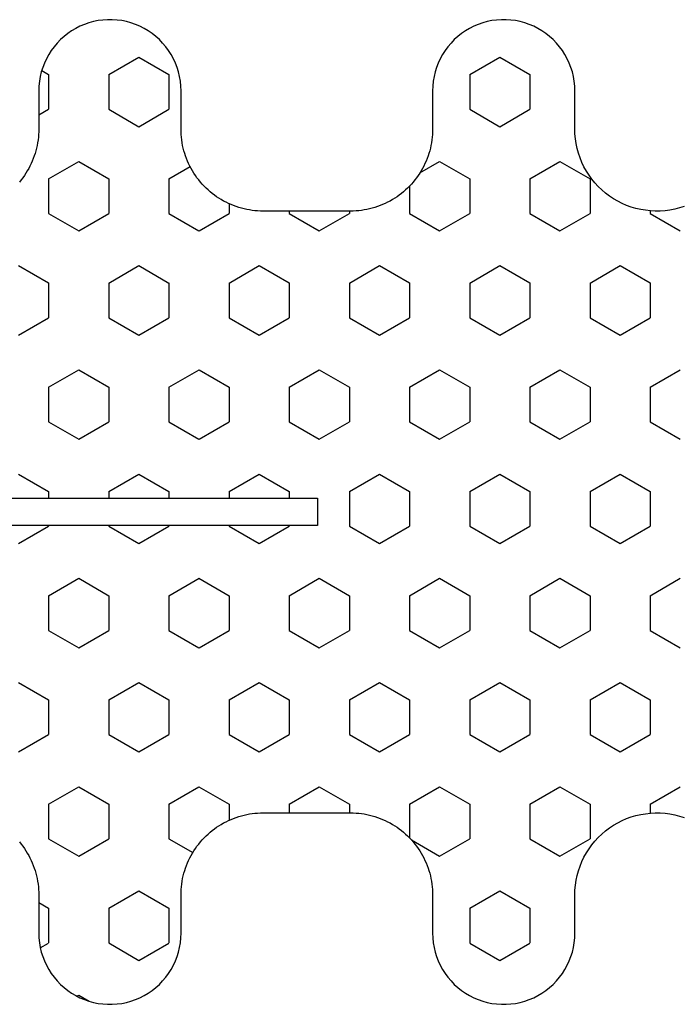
# Model space of a CAD drawing. Extents: x 4615668 to 9294084, y 5325188 to 10688993.
# Tile 193 of 256: x 4635733.84 to 4635735.05, y 5332291.37 to 5332293.17. Entities that reach past the tile are written whole.
import ezdxf

# ---------------------------------------------------------------- set-up
doc = ezdxf.new("R2010")
doc.units = 0
doc.header["$MEASUREMENT"] = 0
doc.layers.add('CrossSectionsProfils', color=7, linetype='Continuous')
doc.layers.add('Wymiat 100', color=251, linetype='Continuous', lineweight=5)

# ---------------------------------------------------------------- blocks, each defined once
blk = doc.blocks.new('Hatch84418', base_point=(6053.053, 1361.842))
at = {"layer": 'CrossSectionsProfils'}
for p, q in [((6442.598, 1336.419), (6442.915, 1336.969)), ((6445.773, 1336.42), (6445.455, 1336.969)), ((6446.407, 1336.419), (6446.725, 1336.969)), ((6449.583, 1336.42), (6449.265, 1336.969)), ((6450.218, 1336.419), (6450.535, 1336.969)), ((6453.393, 1336.419), (6453.075, 1336.969)), ((6442.547, 1336.419), (6442.597, 1336.419)), ((6443.55, 1335.87), (6443.867, 1336.419)), ((6443.867, 1336.419), (6444.502, 1336.419)), ((6444.82, 1335.87), (6444.502, 1336.42)), ((6445.772, 1336.419), (6446.407, 1336.419)), ((6447.36, 1335.869), (6447.677, 1336.419)), ((6447.677, 1336.419), (6448.312, 1336.419)), ((6448.63, 1335.87), (6448.312, 1336.419)), ((6449.583, 1336.419), (6450.217, 1336.419)), ((6451.17, 1335.869), (6451.487, 1336.419)), ((6451.487, 1336.419), (6452.123, 1336.419)), ((6452.44, 1335.87), (6452.123, 1336.419)), ((6453.393, 1336.419), (6453.559, 1336.419)), ((6443.868, 1335.32), (6443.55, 1335.87)), ((6444.502, 1335.32), (6444.82, 1335.87)), ((6447.678, 1335.32), (6447.36, 1335.87)), ((6448.312, 1335.319), (6448.63, 1335.869)), ((6451.487, 1335.32), (6451.17, 1335.87)), ((6452.123, 1335.319), (6452.44, 1335.869)), ((6441.645, 1334.77), (6441.962, 1335.319)), ((6441.962, 1335.319), (6442.597, 1335.319)), ((6442.915, 1334.77), (6442.598, 1335.32)), ((6443.867, 1335.319), (6444.502, 1335.319)), ((6445.455, 1334.769), (6445.772, 1335.319)), ((6445.772, 1335.319), (6446.407, 1335.319)), ((6446.725, 1334.77), (6446.408, 1335.32)), ((6447.677, 1335.319), (6448.312, 1335.319)), ((6449.265, 1334.77), (6449.583, 1335.319)), ((6449.583, 1335.319), (6450.217, 1335.319)), ((6450.535, 1334.77), (6450.218, 1335.32)), ((6451.487, 1335.319), (6452.123, 1335.319)), ((6453.075, 1334.77), (6453.393, 1335.32)), ((6453.393, 1335.319), (6454.027, 1335.319)), ((6454.345, 1334.77), (6454.027, 1335.32)), ((6441.962, 1334.22), (6441.645, 1334.77)), ((6442.597, 1334.22), (6442.915, 1334.77)), ((6445.772, 1334.22), (6445.455, 1334.77)), ((6446.407, 1334.219), (6446.725, 1334.769)), ((6449.583, 1334.22), (6449.265, 1334.77)), ((6450.217, 1334.219), (6450.535, 1334.769)), ((6453.393, 1334.22), (6453.075, 1334.77)), ((6454.027, 1334.219), (6454.345, 1334.769)), ((6439.74, 1333.67), (6440.057, 1334.22)), ((6440.057, 1334.22), (6440.692, 1334.22)), ((6441.01, 1333.67), (6440.692, 1334.22)), ((6441.962, 1334.22), (6442.597, 1334.22)), ((6443.55, 1333.67), (6443.867, 1334.22)), ((6443.867, 1334.22), (6444.502, 1334.22)), ((6444.82, 1333.67), (6444.502, 1334.22)), ((6445.772, 1334.22), (6446.407, 1334.22)), ((6447.36, 1333.67), (6447.678, 1334.22)), ((6447.677, 1334.22), (6448.312, 1334.22)), ((6448.63, 1333.67), (6448.312, 1334.22)), ((6449.583, 1334.22), (6450.217, 1334.22)), ((6451.17, 1333.67), (6451.487, 1334.22)), ((6451.487, 1334.22), (6452.123, 1334.22)), ((6452.44, 1333.67), (6452.123, 1334.22)), ((6453.393, 1334.22), (6454.027, 1334.22)), ((6454.98, 1333.67), (6455.297, 1334.219)), ((6455.297, 1334.22), (6455.932, 1334.22)), ((6456.25, 1333.67), (6455.933, 1334.22)), ((6440.058, 1333.12), (6439.74, 1333.67)), ((6440.692, 1333.12), (6441.01, 1333.67)), ((6443.868, 1333.12), (6443.55, 1333.67)), ((6444.502, 1333.12), (6444.82, 1333.67)), ((6447.678, 1333.12), (6447.36, 1333.67)), ((6448.312, 1333.12), (6448.63, 1333.67)), ((6451.488, 1333.12), (6451.17, 1333.67)), ((6452.123, 1333.12), (6452.44, 1333.67)), ((6455.297, 1333.12), (6454.98, 1333.67)), ((6455.933, 1333.12), (6456.25, 1333.67)), ((6440.057, 1333.12), (6440.692, 1333.12)), ((6441.645, 1332.57), (6441.962, 1333.12)), ((6441.962, 1333.12), (6442.597, 1333.12)), ((6442.915, 1332.57), (6442.598, 1333.12)), ((6443.867, 1333.12), (6444.502, 1333.12)), ((6445.455, 1332.57), (6445.772, 1333.12)), ((6445.772, 1333.12), (6446.407, 1333.12)), ((6446.725, 1332.57), (6446.408, 1333.12)), ((6447.677, 1333.12), (6448.312, 1333.12)), ((6449.265, 1332.57), (6449.583, 1333.12)), ((6449.583, 1333.12), (6450.217, 1333.12)), ((6450.535, 1332.57), (6450.218, 1333.12)), ((6451.487, 1333.12), (6452.123, 1333.12)), ((6453.075, 1332.57), (6453.393, 1333.12)), ((6453.393, 1333.12), (6454.027, 1333.12)), ((6454.345, 1332.57), (6454.028, 1333.12)), ((6455.297, 1333.12), (6455.932, 1333.12)), ((6441.853, 1332.21), (6441.645, 1332.57)), ((6442.597, 1332.02), (6442.915, 1332.57)), ((6445.772, 1332.02), (6445.455, 1332.57)), ((6446.408, 1332.02), (6446.725, 1332.57)), ((6449.583, 1332.02), (6449.265, 1332.57)), ((6450.217, 1332.02), (6450.535, 1332.57)), ((6453.393, 1332.02), (6453.075, 1332.57)), ((6454.046, 1332.053), (6454.345, 1332.57)), ((6442.095, 1332.02), (6442.597, 1332.02)), ((6443.55, 1331.47), (6443.867, 1332.02)), ((6443.867, 1332.02), (6444.502, 1332.02)), ((6444.82, 1331.47), (6444.502, 1332.02)), ((6445.772, 1332.02), (6446.407, 1332.02)), ((6447.36, 1331.47), (6447.678, 1332.02)), ((6447.677, 1332.02), (6448.312, 1332.02)), ((6448.63, 1331.47), (6448.312, 1332.02)), ((6449.583, 1332.02), (6450.217, 1332.02)), ((6451.17, 1331.47), (6451.487, 1332.02)), ((6451.487, 1332.02), (6452.123, 1332.02)), ((6452.44, 1331.47), (6452.123, 1332.02)), ((6453.393, 1332.02), (6454.011, 1332.02)), ((6443.868, 1330.92), (6443.55, 1331.47)), ((6444.502, 1330.92), (6444.82, 1331.47)), ((6447.678, 1330.92), (6447.36, 1331.47)), ((6448.312, 1330.92), (6448.63, 1331.47)), ((6451.488, 1330.92), (6451.17, 1331.47)), ((6452.123, 1330.92), (6452.44, 1331.47)), ((6442.553, 1330.92), (6442.597, 1330.92)), ((6442.916, 1330.37), (6442.598, 1330.92)), ((6443.867, 1330.92), (6444.502, 1330.92)), ((6445.455, 1330.37), (6445.772, 1330.92)), ((6445.772, 1330.92), (6446.407, 1330.92)), ((6446.725, 1330.37), (6446.408, 1330.92)), ((6447.677, 1330.92), (6448.312, 1330.92)), ((6449.265, 1330.37), (6449.583, 1330.92)), ((6449.583, 1330.92), (6450.217, 1330.92)), ((6450.535, 1330.37), (6450.217, 1330.92)), ((6451.487, 1330.92), (6452.123, 1330.92)), ((6453.075, 1330.37), (6453.392, 1330.92)), ((6453.393, 1330.92), (6453.553, 1330.92)), ((6442.597, 1329.82), (6442.915, 1330.37)), ((6445.772, 1329.82), (6445.455, 1330.37)), ((6446.408, 1329.82), (6446.725, 1330.37)), ((6449.583, 1329.82), (6449.265, 1330.37)), ((6450.217, 1329.82), (6450.535, 1330.37)), ((6453.393, 1329.82), (6453.075, 1330.37)), ((6442.553, 1329.82), (6442.597, 1329.82)), ((6443.55, 1329.27), (6443.867, 1329.82)), ((6443.867, 1329.82), (6444.502, 1329.82)), ((6444.82, 1329.271), (6444.502, 1329.82)), ((6445.772, 1329.82), (6446.407, 1329.82)), ((6447.36, 1329.27), (6447.677, 1329.82)), ((6447.677, 1329.82), (6447.803, 1329.82)), ((6448.303, 1329.82), (6448.312, 1329.82)), ((6448.63, 1329.271), (6448.312, 1329.82)), ((6449.583, 1329.82), (6450.217, 1329.82)), ((6451.17, 1329.27), (6451.487, 1329.82)), ((6451.487, 1329.82), (6452.123, 1329.82)), ((6452.44, 1329.27), (6452.123, 1329.82)), ((6453.393, 1329.82), (6453.553, 1329.82)), ((6443.868, 1328.721), (6443.55, 1329.271)), ((6444.502, 1328.72), (6444.82, 1329.27)), ((6447.678, 1328.72), (6447.36, 1329.27)), ((6448.312, 1328.72), (6448.63, 1329.27)), ((6451.487, 1328.72), (6451.17, 1329.27)), ((6452.122, 1328.72), (6452.44, 1329.27)), ((6442.418, 1328.72), (6442.597, 1328.72)), ((6442.916, 1328.171), (6442.598, 1328.721)), ((6443.867, 1328.72), (6444.502, 1328.72)), ((6445.455, 1328.171), (6445.772, 1328.72)), ((6445.772, 1328.72), (6446.407, 1328.72)), ((6446.725, 1328.171), (6446.408, 1328.72)), ((6447.677, 1328.72), (6447.803, 1328.72)), ((6448.303, 1328.72), (6448.312, 1328.72)), ((6449.265, 1328.17), (6449.583, 1328.72)), ((6449.583, 1328.72), (6450.217, 1328.72)), ((6450.535, 1328.171), (6450.218, 1328.721)), ((6451.487, 1328.72), (6452.123, 1328.72)), ((6453.075, 1328.17), (6453.393, 1328.72)), ((6453.393, 1328.72), (6453.688, 1328.72)), ((6442.597, 1327.62), (6442.915, 1328.17)), ((6445.772, 1327.621), (6445.455, 1328.171)), ((6446.407, 1327.62), (6446.725, 1328.17)), ((6449.583, 1327.621), (6449.265, 1328.171)), ((6450.217, 1327.62), (6450.535, 1328.17)), ((6453.393, 1327.62), (6453.075, 1328.17)), ((6441.963, 1327.621), (6441.739, 1328.009)), ((6454.027, 1327.621), (6454.28, 1328.058)), ((6439.74, 1327.071), (6440.057, 1327.621)), ((6440.057, 1327.62), (6440.692, 1327.62)), ((6441.01, 1327.071), (6440.692, 1327.621)), ((6441.962, 1327.62), (6442.597, 1327.62)), ((6443.55, 1327.071), (6443.868, 1327.62)), ((6443.867, 1327.62), (6444.502, 1327.62)), ((6444.82, 1327.071), (6444.503, 1327.621)), ((6445.772, 1327.62), (6446.407, 1327.62)), ((6447.36, 1327.071), (6447.677, 1327.62)), ((6447.677, 1327.62), (6447.803, 1327.62)), ((6448.303, 1327.62), (6448.312, 1327.62)), ((6448.63, 1327.071), (6448.312, 1327.621)), ((6449.583, 1327.62), (6450.217, 1327.62)), ((6451.17, 1327.071), (6451.487, 1327.62)), ((6451.487, 1327.62), (6452.123, 1327.62)), ((6452.44, 1327.071), (6452.123, 1327.621)), ((6453.393, 1327.62), (6454.027, 1327.62)), ((6454.98, 1327.07), (6455.297, 1327.62)), ((6455.297, 1327.62), (6455.932, 1327.62)), ((6456.25, 1327.071), (6455.933, 1327.621)), ((6440.058, 1326.521), (6439.74, 1327.071)), ((6440.692, 1326.521), (6441.01, 1327.071)), ((6443.868, 1326.521), (6443.55, 1327.071)), ((6444.502, 1326.521), (6444.82, 1327.071)), ((6447.678, 1326.521), (6447.36, 1327.071)), ((6448.312, 1326.521), (6448.63, 1327.071)), ((6451.488, 1326.521), (6451.17, 1327.071)), ((6452.123, 1326.521), (6452.44, 1327.071)), ((6455.297, 1326.521), (6454.98, 1327.071)), ((6455.932, 1326.521), (6456.25, 1327.071)), ((6440.057, 1326.521), (6440.692, 1326.521)), ((6441.645, 1325.971), (6441.962, 1326.521)), ((6441.962, 1326.521), (6442.597, 1326.521)), ((6442.915, 1325.971), (6442.598, 1326.521)), ((6443.867, 1326.521), (6444.502, 1326.521)), ((6445.455, 1325.971), (6445.772, 1326.521)), ((6445.772, 1326.521), (6446.407, 1326.521)), ((6446.725, 1325.971), (6446.408, 1326.521)), ((6447.677, 1326.521), (6447.803, 1326.521)), ((6448.303, 1326.521), (6448.312, 1326.521)), ((6449.265, 1325.971), (6449.583, 1326.521)), ((6449.583, 1326.521), (6450.217, 1326.521)), ((6450.535, 1325.971), (6450.217, 1326.521)), ((6451.487, 1326.521), (6452.123, 1326.521)), ((6453.075, 1325.971), (6453.393, 1326.521)), ((6453.393, 1326.521), (6454.027, 1326.521)), ((6454.345, 1325.971), (6454.027, 1326.521)), ((6455.297, 1326.521), (6455.932, 1326.521)), ((6456.885, 1325.971), (6456.997, 1326.165)), ((6441.962, 1325.421), (6441.645, 1325.971)), ((6442.598, 1325.421), (6442.915, 1325.971)), ((6445.773, 1325.421), (6445.455, 1325.971)), ((6446.407, 1325.421), (6446.725, 1325.971)), ((6449.583, 1325.421), (6449.265, 1325.971)), ((6450.217, 1325.421), (6450.535, 1325.971)), ((6453.393, 1325.421), (6453.075, 1325.971)), ((6454.027, 1325.421), (6454.345, 1325.971)), ((6456.904, 1325.938), (6456.885, 1325.971)), ((6439.985, 1325.296), (6440.057, 1325.421)), ((6440.057, 1325.421), (6440.692, 1325.421)), ((6440.796, 1325.242), (6440.692, 1325.421)), ((6441.962, 1325.421), (6442.597, 1325.421)), ((6443.55, 1324.871), (6443.867, 1325.421)), ((6443.867, 1325.421), (6444.502, 1325.421)), ((6444.82, 1324.871), (6444.503, 1325.421)), ((6445.772, 1325.421), (6446.407, 1325.421)), ((6447.36, 1324.871), (6447.677, 1325.421)), ((6447.677, 1325.421), (6447.803, 1325.421)), ((6448.303, 1325.421), (6448.312, 1325.421)), ((6448.63, 1324.871), (6448.312, 1325.421)), ((6449.583, 1325.421), (6450.217, 1325.421)), ((6451.17, 1324.871), (6451.487, 1325.421)), ((6451.487, 1325.421), (6452.123, 1325.421)), ((6452.44, 1324.871), (6452.123, 1325.421)), ((6453.393, 1325.421), (6454.027, 1325.421)), ((6455.194, 1325.242), (6455.297, 1325.421)), ((6455.297, 1325.421), (6455.932, 1325.421)), ((6456.02, 1325.27), (6455.933, 1325.421))]:
    blk.add_line(p, q, dxfattribs=at)
blk = doc.blocks.new('121040', base_point=(6448.053, 1341.842))
at = {"layer": 'CrossSectionsProfils', "flags": 128}
for points in [[(6447.803, 1307.311), (6447.803, 1330.34), (6448.303, 1330.34), (6448.303, 1307.311)], [(6454.085, 1324.887), (6454.124, 1324.919), (6454.164, 1324.949), (6454.205, 1324.979), (6454.246, 1325.006), (6454.289, 1325.032), (6454.333, 1325.057), (6454.377, 1325.081), (6454.422, 1325.102), (6454.468, 1325.123), (6454.514, 1325.142), (6454.562, 1325.159), (6454.609, 1325.174), (6454.657, 1325.188), (6454.706, 1325.201), (6454.755, 1325.212), (6454.804, 1325.221), (6454.854, 1325.228), (6454.903, 1325.234), (6454.953, 1325.238), (6455.003, 1325.241), (6455.053, 1325.242), (6455.053, 1325.242), (6455.753, 1325.242), (6455.84, 1325.245), (6455.927, 1325.253), (6456.012, 1325.268), (6456.097, 1325.288), (6456.18, 1325.314), (6456.261, 1325.345), (6456.34, 1325.382), (6456.416, 1325.423), (6456.489, 1325.47), (6456.559, 1325.522), (6456.625, 1325.578), (6456.688, 1325.638), (6456.746, 1325.703), (6456.8, 1325.771), (6456.849, 1325.842), (6456.894, 1325.917), (6456.933, 1325.995), (6456.967, 1326.075), (6456.995, 1326.157), (6457.018, 1326.24), (6457.035, 1326.326), (6457.047, 1326.412), (6457.053, 1326.498), (6457.053, 1326.585), (6457.047, 1326.672), (6457.035, 1326.758), (6457.018, 1326.843), (6456.995, 1326.927), (6456.967, 1327.009), (6456.933, 1327.089), (6456.894, 1327.167), (6456.849, 1327.241), (6456.8, 1327.313), (6456.746, 1327.381), (6456.688, 1327.446), (6456.625, 1327.506), (6456.559, 1327.562), (6456.489, 1327.614), (6456.416, 1327.66), (6456.34, 1327.702), (6456.261, 1327.739), (6456.18, 1327.77), (6456.097, 1327.796), (6456.012, 1327.816), (6455.927, 1327.83), (6455.84, 1327.839), (6455.753, 1327.842), (6455.753, 1327.842), (6455.053, 1327.842), (6455.003, 1327.843), (6454.953, 1327.845), (6454.903, 1327.849), (6454.854, 1327.855), (6454.804, 1327.863), (6454.755, 1327.872), (6454.706, 1327.883), (6454.657, 1327.895), (6454.609, 1327.909), (6454.562, 1327.925), (6454.514, 1327.942), (6454.468, 1327.961), (6454.422, 1327.981), (6454.377, 1328.003), (6454.333, 1328.026), (6454.289, 1328.051), (6454.246, 1328.078), (6454.205, 1328.105), (6454.164, 1328.134), (6454.124, 1328.165), (6454.085, 1328.196), (6454.047, 1328.229), (6454.011, 1328.264), (6453.975, 1328.299), (6453.941, 1328.336), (6453.908, 1328.373), (6453.876, 1328.412), (6453.846, 1328.452), (6453.817, 1328.493), (6453.789, 1328.535), (6453.763, 1328.577), (6453.738, 1328.621), (6453.715, 1328.665), (6453.693, 1328.71), (6453.672, 1328.756), (6453.654, 1328.803), (6453.636, 1328.85), (6453.621, 1328.897), (6453.607, 1328.946), (6453.594, 1328.994), (6453.583, 1329.043), (6453.574, 1329.092), (6453.567, 1329.142), (6453.561, 1329.192), (6453.557, 1329.242), (6453.554, 1329.292), (6453.553, 1329.342), (6453.553, 1329.342), (6453.553, 1330.942), (6453.554, 1330.992), (6453.557, 1331.042), (6453.561, 1331.092), (6453.567, 1331.142), (6453.574, 1331.191), (6453.583, 1331.241), (6453.594, 1331.29), (6453.607, 1331.338), (6453.621, 1331.386), (6453.636, 1331.434), (6453.654, 1331.481), (6453.672, 1331.527), (6453.693, 1331.573), (6453.715, 1331.618), (6453.738, 1331.663), (6453.763, 1331.706), (6453.789, 1331.749), (6453.817, 1331.791), (6453.846, 1331.832), (6453.876, 1331.871), (6453.908, 1331.91), (6453.941, 1331.948), (6453.975, 1331.985), (6454.011, 1332.02), (6454.047, 1332.054), (6454.085, 1332.087), (6454.124, 1332.119), (6454.164, 1332.149), (6454.205, 1332.178), (6454.246, 1332.206), (6454.289, 1332.232), (6454.333, 1332.257), (6454.377, 1332.281), (6454.422, 1332.302), (6454.468, 1332.323), (6454.514, 1332.342), (6454.562, 1332.359), (6454.609, 1332.375), (6454.657, 1332.389), (6454.706, 1332.401), (6454.755, 1332.412), (6454.804, 1332.421), (6454.854, 1332.428), (6454.903, 1332.434), (6454.953, 1332.438), (6455.003, 1332.441), (6455.053, 1332.442), (6455.053, 1332.442), (6455.753, 1332.442), (6455.84, 1332.445), (6455.927, 1332.453), (6456.012, 1332.468), (6456.097, 1332.488), (6456.18, 1332.514), (6456.261, 1332.545), (6456.34, 1332.582), (6456.416, 1332.623), (6456.489, 1332.67), (6456.559, 1332.722), (6456.625, 1332.778), (6456.688, 1332.838), (6456.746, 1332.902), (6456.8, 1332.971), (6456.849, 1333.042), (6456.894, 1333.117), (6456.933, 1333.195), (6456.967, 1333.275), (6456.995, 1333.357), (6457.018, 1333.44), (6457.035, 1333.526), (6457.047, 1333.612), (6457.053, 1333.698), (6457.053, 1333.785), (6457.047, 1333.872), (6457.035, 1333.958), (6457.018, 1334.043), (6456.995, 1334.127), (6456.967, 1334.209), (6456.933, 1334.289), (6456.894, 1334.367), (6456.849, 1334.441), (6456.8, 1334.513), (6456.746, 1334.581), (6456.688, 1334.646), (6456.625, 1334.706), (6456.559, 1334.762), (6456.489, 1334.814), (6456.416, 1334.86), (6456.34, 1334.902), (6456.261, 1334.939), (6456.18, 1334.97), (6456.097, 1334.996), (6456.012, 1335.016), (6455.927, 1335.03), (6455.84, 1335.039), (6455.753, 1335.042), (6455.753, 1335.042), (6455.053, 1335.042), (6454.964, 1335.044), (6454.875, 1335.052), (6454.786, 1335.066), (6454.699, 1335.084), (6454.612, 1335.108), (6454.528, 1335.137), (6454.445, 1335.171), (6454.364, 1335.209), (6454.286, 1335.253), (6454.21, 1335.301), (6454.138, 1335.353), (6454.069, 1335.41), (6454.003, 1335.471), (6453.941, 1335.535), (6453.883, 1335.604), (6453.829, 1335.675), (6453.78, 1335.75), (6453.735, 1335.827), (6453.694, 1335.907), (6453.659, 1335.989), (6453.628, 1336.073), (6453.603, 1336.159), (6453.583, 1336.246), (6453.568, 1336.334), (6453.558, 1336.423), (6453.554, 1336.513), (6453.555, 1336.602), (6453.561, 1336.691), (6453.572, 1336.78), (6453.589, 1336.868), (6453.611, 1336.955), (6453.639, 1337.04)], [(6442.468, 1337.04), (6442.496, 1336.955), (6442.518, 1336.868), (6442.534, 1336.78), (6442.546, 1336.691), (6442.552, 1336.602), (6442.553, 1336.513), (6442.549, 1336.423), (6442.539, 1336.334), (6442.524, 1336.246), (6442.504, 1336.159), (6442.479, 1336.073), (6442.448, 1335.989), (6442.413, 1335.907), (6442.372, 1335.827), (6442.327, 1335.75), (6442.278, 1335.675), (6442.224, 1335.604), (6442.166, 1335.535), (6442.104, 1335.471), (6442.038, 1335.41), (6441.969, 1335.353), (6441.896, 1335.301), (6441.821, 1335.253), (6441.743, 1335.209), (6441.662, 1335.171), (6441.579, 1335.137), (6441.494, 1335.108), (6441.408, 1335.084), (6441.32, 1335.066), (6441.232, 1335.052), (6441.143, 1335.044), (6441.053, 1335.042), (6441.053, 1335.042), (6440.354, 1335.042), (6440.267, 1335.039), (6440.18, 1335.03), (6440.095, 1335.016), (6440.01, 1334.996), (6439.927, 1334.97), (6439.846, 1334.939), (6439.767, 1334.902), (6439.691, 1334.86), (6439.618, 1334.814), (6439.548, 1334.762), (6439.481, 1334.706), (6439.419, 1334.646), (6439.361, 1334.581), (6439.307, 1334.513), (6439.258, 1334.441), (6439.213, 1334.367), (6439.174, 1334.289), (6439.14, 1334.209), (6439.112, 1334.127), (6439.089, 1334.043), (6439.072, 1333.958), (6439.06, 1333.872), (6439.054, 1333.785), (6439.054, 1333.698), (6439.06, 1333.612), (6439.072, 1333.526), (6439.089, 1333.44), (6439.112, 1333.357), (6439.14, 1333.275), (6439.174, 1333.195), (6439.213, 1333.117), (6439.258, 1333.042), (6439.307, 1332.971), (6439.361, 1332.902), (6439.419, 1332.838), (6439.481, 1332.778), (6439.548, 1332.722), (6439.618, 1332.67), (6439.691, 1332.623), (6439.767, 1332.582), (6439.846, 1332.545), (6439.927, 1332.514), (6440.01, 1332.488), (6440.095, 1332.468), (6440.18, 1332.453), (6440.267, 1332.445), (6440.354, 1332.442), (6440.354, 1332.442), (6441.053, 1332.442), (6441.104, 1332.441), (6441.154, 1332.438), (6441.204, 1332.434), (6441.253, 1332.428), (6441.303, 1332.421), (6441.352, 1332.412), (6441.401, 1332.401), (6441.45, 1332.389), (6441.498, 1332.375), (6441.545, 1332.359), (6441.593, 1332.342), (6441.639, 1332.323), (6441.685, 1332.302), (6441.73, 1332.281), (6441.774, 1332.257), (6441.818, 1332.232), (6441.86, 1332.206), (6441.902, 1332.178), (6441.943, 1332.149), (6441.983, 1332.119), (6442.022, 1332.087), (6442.06, 1332.054), (6442.096, 1332.02), (6442.132, 1331.985), (6442.166, 1331.948), (6442.199, 1331.91), (6442.23, 1331.871), (6442.261, 1331.832), (6442.29, 1331.791), (6442.318, 1331.749), (6442.344, 1331.706), (6442.369, 1331.663), (6442.392, 1331.618), (6442.414, 1331.573), (6442.435, 1331.527), (6442.453, 1331.481), (6442.47, 1331.434), (6442.486, 1331.386), (6442.5, 1331.338), (6442.513, 1331.29), (6442.523, 1331.241), (6442.533, 1331.191), (6442.54, 1331.142), (6442.546, 1331.092), (6442.55, 1331.042), (6442.553, 1330.992), (6442.553, 1330.942), (6442.553, 1330.942), (6442.553, 1329.342), (6442.553, 1329.292), (6442.55, 1329.242), (6442.546, 1329.192), (6442.54, 1329.142), (6442.533, 1329.092), (6442.523, 1329.043), (6442.513, 1328.994), (6442.5, 1328.946), (6442.486, 1328.897), (6442.47, 1328.85), (6442.453, 1328.803), (6442.435, 1328.756), (6442.414, 1328.71), (6442.392, 1328.665), (6442.369, 1328.621), (6442.344, 1328.577), (6442.318, 1328.535), (6442.29, 1328.493), (6442.261, 1328.452), (6442.23, 1328.412), (6442.199, 1328.373), (6442.166, 1328.336), (6442.132, 1328.299), (6442.096, 1328.264), (6442.06, 1328.229), (6442.022, 1328.196), (6441.983, 1328.165), (6441.943, 1328.134), (6441.902, 1328.105), (6441.86, 1328.078), (6441.818, 1328.051), (6441.774, 1328.026), (6441.73, 1328.003), (6441.685, 1327.981), (6441.639, 1327.961), (6441.593, 1327.942), (6441.545, 1327.925), (6441.498, 1327.909), (6441.45, 1327.895), (6441.401, 1327.883), (6441.352, 1327.872), (6441.303, 1327.863), (6441.253, 1327.855), (6441.204, 1327.849), (6441.154, 1327.845), (6441.104, 1327.843), (6441.053, 1327.842), (6441.053, 1327.842), (6440.354, 1327.842), (6440.267, 1327.839), (6440.18, 1327.83), (6440.095, 1327.816), (6440.01, 1327.796), (6439.927, 1327.77), (6439.846, 1327.739), (6439.767, 1327.702), (6439.691, 1327.66), (6439.618, 1327.614), (6439.548, 1327.562), (6439.481, 1327.506), (6439.419, 1327.446), (6439.361, 1327.381), (6439.307, 1327.313), (6439.258, 1327.241), (6439.213, 1327.167), (6439.174, 1327.089), (6439.14, 1327.009), (6439.112, 1326.927), (6439.089, 1326.843), (6439.072, 1326.758), (6439.06, 1326.672), (6439.054, 1326.585), (6439.054, 1326.498), (6439.06, 1326.412), (6439.072, 1326.326), (6439.089, 1326.24), (6439.112, 1326.157), (6439.14, 1326.075), (6439.174, 1325.995), (6439.213, 1325.917), (6439.258, 1325.842), (6439.307, 1325.771), (6439.361, 1325.703), (6439.419, 1325.638), (6439.481, 1325.578), (6439.548, 1325.522), (6439.618, 1325.47), (6439.691, 1325.423), (6439.767, 1325.382), (6439.846, 1325.345), (6439.927, 1325.314), (6440.01, 1325.288), (6440.095, 1325.268), (6440.18, 1325.253), (6440.267, 1325.245), (6440.354, 1325.242), (6440.354, 1325.242), (6441.053, 1325.242), (6441.104, 1325.241), (6441.154, 1325.238), (6441.204, 1325.234), (6441.253, 1325.228), (6441.303, 1325.221), (6441.352, 1325.212), (6441.401, 1325.201), (6441.45, 1325.188), (6441.498, 1325.174), (6441.545, 1325.159), (6441.593, 1325.142), (6441.639, 1325.123), (6441.685, 1325.102), (6441.73, 1325.081), (6441.774, 1325.057), (6441.818, 1325.032), (6441.86, 1325.006), (6441.902, 1324.979), (6441.943, 1324.949), (6441.983, 1324.919), (6442.022, 1324.887)]]:
    blk.add_lwpolyline(points, dxfattribs=at)
at = {"layer": 'CrossSectionsProfils'}
blk.add_blockref('Hatch84418', (6053.053, 1361.842), dxfattribs=at)
blk = doc.blocks.new('G$CA57B7548')
at = {"layer": 'CrossSectionsProfils', "xscale": -0.1, "yscale": -0.1, "zscale": 0.1, "rotation": 89.99999999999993}
blk.add_blockref('121040', (6.5, 676.4895), dxfattribs=at)

msp = doc.modelspace()

# ---------------------------------------------------------------- block references
at = {"layer": 'Wymiat 100', "color": 5, "lineweight": 0, "ltscale": 40}
msp.add_blockref('G$CA57B7548', (4635729.0339, 5331615.7782), dxfattribs=at)

doc.saveas('drawing.dxf')
